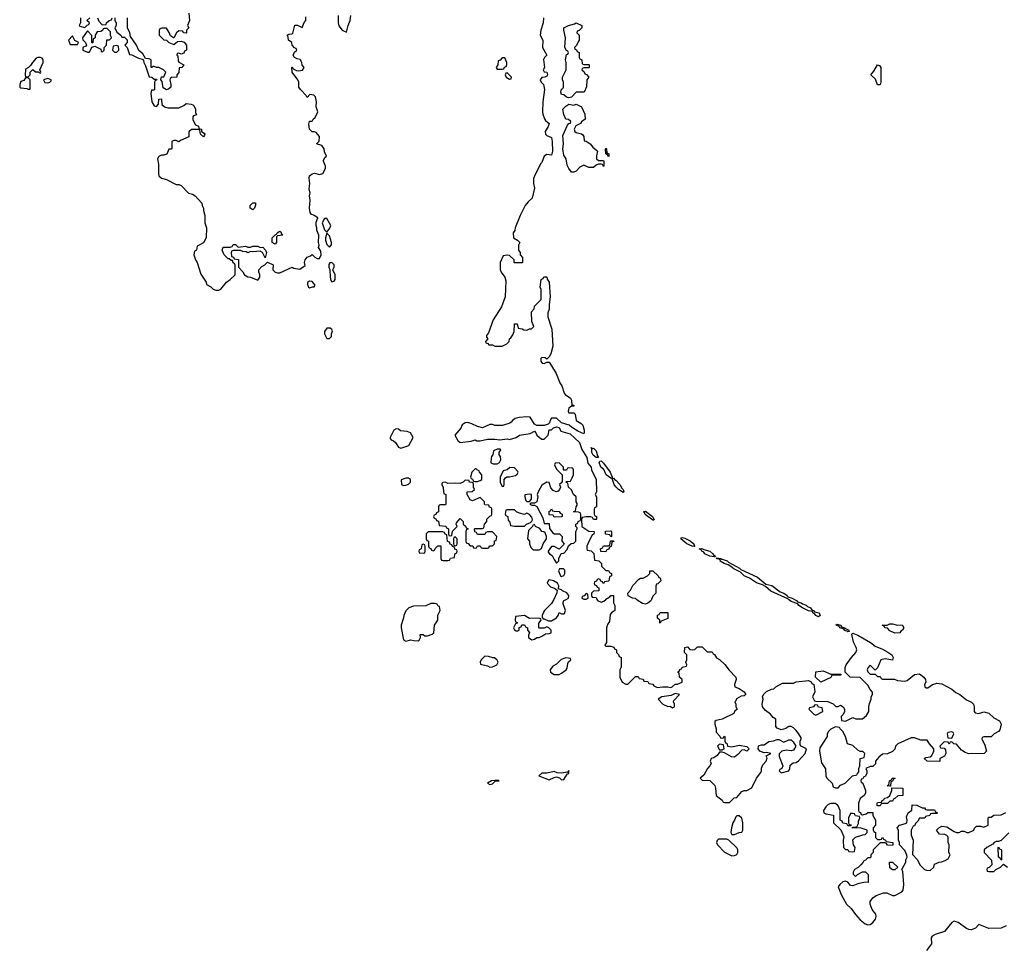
# Model space of a CAD drawing. Header units: inches. Extents: x 2106670 to 2322961, y 36024 to 224899.
# Tile 96 of 256: x 2201622 to 2209596, y 127165 to 134696. Entities that reach past the tile are written whole.
import ezdxf

# ---------------------------------------------------------------- set-up
doc = ezdxf.new("R2010")
doc.units = ezdxf.units.IN
doc.header["$MEASUREMENT"] = 0
doc.layers.add('C2102', color=7, linetype='Continuous')
doc.layers.add('C2103', color=7, linetype='Continuous')

msp = doc.modelspace()

# ---------------------------------------------------------------- linework, layer by layer
at = {"layer": 'C2102', "color": 5, "elevation": 60}
for points in [[(2205946.6, 130000), (2205930, 129966), (2205872, 129910), (2205863.6, 129896.4), (2205852, 129870), (2205852.7, 129852.7), (2205862, 129842), (2205870, 129842), (2205904.7, 129824.7), (2205930, 129824.7), (2205968.7, 129850), (2205982, 129870), (2205990, 129894), (2206010, 129882), (2206030, 129882), (2206033.6, 129886.4), (2206042, 129910), (2206024, 129964), (2206024.7, 129975.3), (2206030, 129991.3), (2206046.7, 130000)], [(2206297, 130000), (2206302, 129990), (2206330, 129978), (2206353.6, 129986.4), (2206367.9, 130000)], [(2206431.8, 130000), (2206431.6, 129971.6), (2206442, 129950), (2206442, 129910), (2206414, 129890), (2206403.6, 129876.4), (2206399.6, 129820.4), (2206383.6, 129796.4), (2206374, 129770), (2206374, 129650), (2206362, 129630), (2206370, 129622), (2206410, 129622), (2206432.7, 129612.7), (2206438, 129598), (2206454, 129590), (2206454, 129570), (2206472.7, 129552.7), (2206478, 129538), (2206494, 129530), (2206494, 129450), (2206482, 129430), (2206482, 129370), (2206502, 129330), (2206530, 129312), (2206547.3, 129312.7), (2206610, 129374), (2206630, 129374), (2206638, 129358), (2206670, 129354), (2206678, 129338), (2206710, 129334), (2206718, 129318), (2206750, 129314), (2206758, 129298), (2206785.4, 129285.4), (2206830, 129292), (2206870, 129292), (2206894.6, 129285.4), (2206906, 129290), (2206930, 129314), (2206950, 129314), (2206986, 129330), (2206986, 129350), (2206966, 129370), (2206962, 129402), (2206948, 129410), (2206962, 129418), (2206967.3, 129432.7), (2206982, 129438), (2206986, 129450), (2207022, 129458), (2207026, 129470), (2207018, 129490), (2207026, 129510), (2207026, 129550), (2207006, 129570), (2207008.9, 129611.1), (2207030, 129614), (2207050, 129594), (2207070, 129592), (2207090, 129594), (2207110, 129614), (2207150, 129614), (2207190, 129574), (2207230, 129574), (2207238, 129558), (2207250, 129554), (2207265.4, 129525.4), (2207290, 129511.3), (2207333.2, 129473.2), (2207367.3, 129427.3), (2207422, 129370), (2207424.7, 129350), (2207412, 129310), (2207414, 129290), (2207450, 129278), (2207490, 129251.3), (2207502, 129230), (2207490, 129218), (2207464.7, 129215.3), (2207426.4, 129193.6), (2207422, 129178), (2207414, 129170), (2207422, 129150), (2207422, 129130), (2207432, 129110), (2207412, 129090), (2207404.7, 129075.3), (2207310, 129028.7), (2207262, 129018), (2207252, 129010), (2207251.3, 128990), (2207262, 128950), (2207263.6, 128923.6), (2207292.7, 128892.7), (2207298, 128878), (2207310, 128874), (2207322, 128878), (2207328, 128892), (2207334, 128890), (2207334, 128850), (2207338, 128838), (2207350, 128834), (2207354, 128810), (2207390, 128804.9), (2207450, 128818), (2207510, 128806.8), (2207530, 128788), (2207510, 128769.3), (2207490, 128781.2), (2207470, 128779), (2207438.3, 128741.7), (2207410, 128721.2), (2207385.4, 128725.4), (2207330, 128755.3), (2207310, 128762), (2207290, 128762), (2207270, 128734), (2207244, 128716), (2207222, 128710), (2207214, 128690), (2207222, 128670), (2207212, 128650), (2207192, 128630), (2207163.6, 128576.4), (2207134, 128550), (2207150, 128534), (2207210, 128532), (2207251.1, 128491.1), (2207258, 128470), (2207262, 128410), (2207312, 128372), (2207318, 128358), (2207330, 128354), (2207370, 128354), (2207408.4, 128391.6), (2207430, 128394), (2207470, 128442), (2207488.4, 128451.6), (2207510, 128452), (2207550, 128474), (2207588, 128550), (2207623.1, 128596.9), (2207628.7, 128610), (2207628.9, 128631.1), (2207640.2, 128659.8), (2207668.7, 128690), (2207675.3, 128715.3), (2207667.3, 128732.7), (2207706, 128750), (2207670, 128758), (2207650, 128755.3), (2207615.3, 128770), (2207602.9, 128790), (2207605.1, 128810), (2207610, 128814.9), (2207630, 128821.6), (2207650, 128820.7), (2207690, 128847.3), (2207727.3, 128852.7), (2207756.4, 128863.6), (2207770, 128864.7), (2207810, 128842.8), (2207850, 128862), (2207870, 128860.5), (2207886.9, 128846.9), (2207907.3, 128810), (2207890, 128779), (2207870, 128773.2), (2207830, 128779), (2207794, 128770), (2207772.7, 128747.3), (2207772.7, 128727.3), (2207802, 128650), (2207794, 128630), (2207778, 128622), (2207774, 128610), (2207790, 128594), (2207850, 128612), (2207859, 128630), (2207863.1, 128656.9), (2207885.2, 128674.8), (2207910, 128678.8), (2207930, 128691), (2207982.7, 128750), (2207995.3, 128790), (2207949.6, 128809.6), (2207941.6, 128821.6), (2207942, 128850), (2207951.8, 128870), (2207950, 128878), (2207930, 128914), (2207910, 128938), (2207890, 128958), (2207870, 128968.7), (2207850, 128968.7), (2207826.4, 128953.6), (2207790, 128942), (2207756.4, 128956.4), (2207746, 128970), (2207746, 129030), (2207723.1, 129043.1), (2207702, 129070), (2207660.7, 129100.7), (2207639, 129130), (2207634, 129150), (2207642, 129190), (2207638, 129210), (2207646, 129230), (2207670, 129254), (2207710, 129272), (2207730, 129274), (2207746, 129290), (2207800.4, 129319.6), (2207890, 129322), (2207910, 129331.3), (2208010, 129342), (2208032.7, 129332.7), (2208038, 129318), (2208054, 129310), (2208062, 129250), (2208042, 129210), (2208058, 129178), (2208070, 129174), (2208167.3, 129172.7), (2208210, 129154), (2208232.7, 129132.7), (2208250, 129132), (2208270, 129142), (2208292, 129130), (2208302, 129110), (2208302, 129090), (2208290, 129066), (2208274, 129050), (2208278, 129018), (2208310, 129014), (2208370, 129042), (2208392.7, 129032.7), (2208447.3, 129032.7), (2208480.4, 129059.6), (2208498, 129090), (2208498, 129130), (2208503.1, 129156.9), (2208518, 129190), (2208518, 129210), (2208528, 129230), (2208527.3, 129247.3), (2208508.4, 129268.4), (2208490, 129306), (2208430, 129366), (2208348.4, 129368.4), (2208306, 129410), (2208308.4, 129448.4), (2208315.3, 129470), (2208357.2, 129530), (2208394, 129570), (2208402, 129590), (2208397.2, 129610), (2208374.2, 129654.2), (2208361.5, 129718.5), (2208370, 129726), (2208410, 129709), (2208511.7, 129651.7), (2208550, 129619.5), (2208610, 129596.9), (2208652.4, 129572.4), (2208684.4, 129550), (2208697, 129530), (2208690, 129506.6), (2208630, 129516.9), (2208596, 129510), (2208570, 129446), (2208550, 129426), (2208510, 129466), (2208490, 129446), (2208484.7, 129430), (2208490, 129414), (2208510, 129394), (2208550, 129394), (2208570, 129374), (2208590, 129374), (2208598, 129358), (2208610, 129354), (2208707.3, 129352.7), (2208730, 129342), (2208790, 129338), (2208810, 129342), (2208868, 129392), (2208910, 129396.1), (2208945.3, 129370), (2208956.5, 129350), (2208959.3, 129330), (2208950.8, 129310), (2208951.1, 129291.1), (2208962.8, 129282.8), (2208976.5, 129283.5), (2209014, 129310), (2209050, 129321.1), (2209090, 129316.5), (2209170, 129272.8), (2209204, 129244), (2209236.4, 129230), (2209290, 129185.3), (2209330, 129166.7), (2209346.7, 129150), (2209352.2, 129130), (2209350.7, 129090.7), (2209361.1, 129081.1), (2209390, 129076.3), (2209430, 129087.3), (2209470, 129077), (2209510, 129041.3), (2209556.4, 129016.4), (2209570.4, 128989.6), (2209558.5, 128941.5), (2209550, 128928), (2209514, 128910), (2209490, 128886), (2209430, 128886), (2209418, 128882), (2209414, 128870), (2209439.6, 128819.6), (2209452, 128770), (2209434, 128750), (2209308.7, 128748.7), (2209278, 128758), (2209250, 128778), (2209210, 128826), (2209188.4, 128828.4), (2209170, 128846), (2209158, 128842), (2209150, 128826), (2209142, 128842), (2209110, 128846), (2209074, 128810), (2209078, 128798), (2209110, 128794), (2209119.6, 128779.6), (2209122, 128750), (2209111.1, 128728.9), (2209074, 128710), (2209074, 128690), (2209070, 128686), (2208970, 128688.7), (2208946, 128710), (2208960.4, 128719.6), (2208996.4, 128723.6), (2209010, 128734), (2209026, 128770), (2209026, 128790), (2208988.9, 128828.9), (2208970, 128858), (2208920.2, 128860.2), (2208870, 128877.2), (2208842, 128878), (2208734, 128830), (2208714, 128810), (2208710, 128786), (2208691.6, 128768.4), (2208651.1, 128748.9), (2208610, 128746), (2208579.6, 128720.4), (2208554, 128690), (2208551.6, 128668.4), (2208530, 128646), (2208510, 128646), (2208474, 128630), (2208482, 128610), (2208482, 128590), (2208470, 128566), (2208458, 128562), (2208450, 128546), (2208438, 128542), (2208434, 128530), (2208438, 128518), (2208451.6, 128511.6), (2208471, 128450), (2208471, 128430), (2208462, 128410), (2208430, 128386), (2208414, 128350), (2208414, 128290), (2208418, 128278), (2208432.7, 128272.7), (2208438, 128258), (2208450, 128254), (2208476.4, 128263.6), (2208490, 128274), (2208530, 128274), (2208532, 128250), (2208552, 128210), (2208552, 128170), (2208534, 128150), (2208534, 128130), (2208538, 128118), (2208554, 128110), (2208554, 128070), (2208570, 128054), (2208590, 128054), (2208602, 128058), (2208610, 128074), (2208618, 128058), (2208634, 128050), (2208638, 128038), (2208694, 128030), (2208694, 128010), (2208690, 128006), (2208650, 128008.7), (2208642, 128022), (2208630, 128026), (2208590, 128026), (2208534, 127970), (2208534, 127950), (2208514, 127930), (2208514, 127910), (2208510, 127906), (2208490, 127906), (2208472.7, 127887.3), (2208458, 127882), (2208454, 127870), (2208434, 127850), (2208411.3, 127828.7), (2208382, 127810), (2208372, 127790), (2208372.7, 127772.7), (2208390, 127754), (2208408.4, 127771.6), (2208448.4, 127791.6), (2208472.7, 127792.7), (2208494, 127770), (2208492.7, 127707.3), (2208468, 127708), (2208410, 127695.3), (2208370, 127679), (2208350, 127682), (2208329.1, 127709.1), (2208310, 127717.2), (2208288, 127712), (2208264.7, 127690), (2208251.3, 127670), (2208274.8, 127610), (2208318.8, 127530), (2208355.8, 127495.8), (2208390, 127446), (2208430, 127404.7), (2208470, 127371), (2208490, 127362.8), (2208510, 127366.8), (2208530, 127381), (2208554, 127410), (2208559, 127430), (2208555.3, 127450), (2208526.8, 127486.8), (2208509, 127530), (2208509.3, 127550.7), (2208530, 127582), (2208558, 127602), (2208616.4, 127623.6), (2208643.6, 127623.6), (2208690, 127602), (2208710, 127602), (2208766, 127630), (2208776.4, 127643.6), (2208782, 127690), (2208774, 127794), (2208766, 127810), (2208798, 127870), (2208798, 127890), (2208808, 127910), (2208807.3, 127927.3), (2208790, 127966), (2208746, 128010), (2208746, 128030), (2208738, 128050), (2208738, 128130), (2208728, 128150), (2208746, 128170), (2208796.4, 128183.6), (2208806, 128190), (2208808, 128210), (2208803.1, 128236.9), (2208818, 128270), (2208847.3, 128292.7), (2208850, 128334), (2208887.3, 128332.7), (2208930, 128312), (2208950, 128312), (2208958, 128298), (2208970, 128294), (2209030, 128294), (2209038, 128278), (2209054, 128270), (2209050, 128266), (2209010, 128266), (2208998, 128262), (2208994, 128250), (2208958, 128242), (2208951.6, 128228.4), (2208910, 128226), (2208896.9, 128203.1), (2208876.9, 128183.1), (2208870, 128166), (2208858, 128162), (2208842, 128130), (2208842, 128090), (2208858, 128050), (2208852.7, 127932.7), (2208892, 127890), (2208912, 127850), (2208950, 127812), (2208965.4, 127805.4), (2208996.4, 127803.6), (2209026, 127830), (2209030, 127854), (2209068.4, 127871.6), (2209087.3, 127872.7), (2209116.4, 127883.6), (2209142, 127898), (2209158, 127930), (2209148, 127950), (2209148.7, 128010), (2209142, 128030), (2209142, 128070), (2209138, 128078), (2209130, 128088), (2209114.6, 128094.6), (2209070, 128098), (2209046, 128130), (2209066, 128150), (2209090, 128162), (2209130, 128156), (2209190, 128118), (2209210, 128111.3), (2209230, 128111.3), (2209250, 128121), (2209270, 128121), (2209291.6, 128111.6), (2209310, 128111.3), (2209348, 128130), (2209354.6, 128145.4), (2209370, 128162), (2209403.6, 128163.6), (2209430, 128154), (2209466, 128170), (2209466, 128230), (2209470, 128234), (2209490, 128234), (2209510, 128252), (2209570, 128254), (2209608, 128272)], [(2206738.3, 130000), (2206732.7, 129987.3), (2206710, 129968), (2206690, 129962), (2206665.6, 129965.6), (2206630, 129988), (2206618, 130000)], [(2207896.1, 130000), (2207913.4, 129990), (2207919.8, 129979.8), (2207951.3, 129971.3), (2207962.6, 129962.6), (2207992.3, 129952.3), (2208001.2, 129941.2), (2208026, 129930), (2208035.9, 129915.9), (2208050.8, 129910), (2208059.6, 129899.6), (2208095.5, 129890), (2208104, 129870), (2208090, 129858), (2208068.4, 129868.4), (2208060.9, 129880.9), (2208045.2, 129890), (2208042, 129902), (2208010, 129905.6), (2207962.7, 129930), (2207932.7, 129950), (2207922.7, 129962.7), (2207870, 129981.6), (2207847.3, 130000)], [(2209632.7, 128107.3), (2209570, 128046), (2209550, 128038), (2209530, 128038), (2209514, 128030), (2209503.6, 128016.4), (2209454, 127990), (2209434, 127970), (2209434, 127950), (2209492.7, 127887.3), (2209494, 127850), (2209472.7, 127827.3), (2209458, 127822), (2209454, 127810), (2209458, 127798), (2209470, 127794), (2209510, 127794), (2209528, 127812), (2209566, 127830), (2209590, 127854), (2209622, 127830)], [(2209610, 127355.3), (2209570, 127335.3), (2209470, 127334), (2209390, 127366), (2209363.6, 127336.4), (2209330, 127322), (2209310, 127324), (2209290, 127334), (2209222, 127382), (2209190, 127394), (2209170, 127382), (2209111, 127310), (2209035.9, 127284.1), (2209011.3, 127270), (2209003.5, 127256.5), (2209006, 127210), (2208965.2, 127154.8)]]:
    msp.add_lwpolyline(points, dxfattribs=at)
for points in [[(2204987.3, 129967.3), (2204952.7, 129967.3), (2204910, 129948), (2204810, 129946), (2204774, 129930), (2204750, 129906), (2204732, 129870), (2204731.3, 129850), (2204711.3, 129790), (2204711.3, 129770), (2204730, 129672), (2204750, 129662), (2204790, 129671.3), (2204814.6, 129665.4), (2204850, 129664.7), (2204858, 129670), (2204868, 129690), (2204866, 129714), (2204890, 129714), (2204903.6, 129703.6), (2204923.6, 129703.6), (2204961.2, 129718.8), (2204975.3, 129730), (2204982, 129790), (2205008, 129830), (2205008.7, 129871.3), (2205026, 129910), (2205022, 129942), (2205010, 129946), (2205002, 129962)], [(2205710, 129868), (2205638, 129862), (2205634, 129830), (2205638, 129818), (2205654, 129810), (2205638, 129802), (2205622, 129770), (2205630, 129754), (2205643.6, 129743.6), (2205656.4, 129743.6), (2205666, 129750), (2205667.3, 129772.7), (2205682, 129778), (2205687.3, 129792.7), (2205710, 129794), (2205718, 129778), (2205734, 129770), (2205734, 129750), (2205751.6, 129731.6), (2205742, 129710), (2205742, 129690), (2205770, 129672), (2205790, 129678), (2205810, 129691.3), (2205830, 129692), (2205856.4, 129703.6), (2205880.4, 129719.6), (2205910, 129722), (2205926, 129730), (2205926, 129750), (2205906, 129770), (2205890, 129778), (2205870, 129766), (2205830, 129766), (2205826, 129770), (2205827.3, 129807.3), (2205846, 129830), (2205842, 129842), (2205827.3, 129847.3), (2205750, 129846)], [(2206810, 129806), (2206806, 129810), (2206806, 129830), (2206788.4, 129848.4), (2206787.3, 129872.7), (2206802, 129878), (2206810, 129894), (2206870, 129894), (2206870, 129846), (2206818, 129822)], [(2208303.6, 129763.6), (2208310, 129764.7), (2208338, 129750), (2208339.6, 129740.4), (2208330, 129738), (2208323.1, 129743.1), (2208310, 129743.7), (2208299, 129750), (2208298, 129758), (2208265.2, 129770), (2208259.5, 129779.5), (2208234, 129790), (2208240.9, 129799.1), (2208270.2, 129790.2), (2208276.9, 129776.9), (2208304.7, 129770)], [(2208730, 129792), (2208770, 129794), (2208782, 129770), (2208771.3, 129750), (2208758, 129742), (2208750, 129728), (2208710, 129726), (2208670, 129746), (2208650, 129766), (2208628.4, 129768.4), (2208622, 129782), (2208606, 129790), (2208648.4, 129791.6), (2208670, 129802), (2208690, 129802)], [(2205390, 129539), (2205358, 129510), (2205352, 129490), (2205354, 129474), (2205410, 129461), (2205430, 129451.3), (2205450, 129452), (2205470, 129462), (2205486, 129470), (2205498, 129490), (2205490, 129506), (2205467.3, 129527.3), (2205452.7, 129527.3), (2205418, 129538)], [(2206046, 129526), (2206006.4, 129513.6), (2205970, 129475.3), (2205940.7, 129459.3), (2205918, 129430), (2205921, 129410), (2205950, 129391), (2205990, 129391), (2206010, 129401), (2206048, 129430), (2206056.4, 129443.6), (2206060.4, 129479.6), (2206067.3, 129492.7), (2206086, 129510), (2206082, 129522)], [(2208190, 129394), (2208270, 129394), (2208274, 129390), (2208270, 129386), (2208210, 129386), (2208198, 129382), (2208190, 129366), (2208110, 129328), (2208066, 129370), (2208070, 129414), (2208130, 129422)], [(2206930, 129238), (2206898.8, 129221.2), (2206822, 129210), (2206792, 129190), (2206831.1, 129151.1), (2206870, 129132), (2206890, 129134), (2206910, 129122), (2206926, 129130), (2206926, 129150), (2206918, 129170), (2206920.4, 129179.6), (2206966, 129230)], [(2208070, 129146), (2208058, 129142), (2208051.6, 129128.4), (2208018, 129122), (2208014, 129110), (2208054, 129070), (2208070, 129062), (2208126, 129090), (2208122, 129122), (2208090, 129126), (2208082, 129142)], [(2208230, 128966), (2208190, 128948), (2208172, 128930), (2208162, 128910), (2208162, 128890), (2208102.8, 128797.2), (2208098, 128770), (2208115.3, 128675.3), (2208147.1, 128627.1), (2208151.3, 128570), (2208158, 128550), (2208202, 128510), (2208210, 128482), (2208230, 128474), (2208250, 128474), (2208270, 128494), (2208308.4, 128511.6), (2208366, 128570), (2208402, 128578), (2208406, 128590), (2208418, 128602), (2208418, 128630), (2208426, 128650), (2208428.4, 128711.6), (2208462, 128718), (2208466, 128750), (2208450, 128766), (2208430, 128766), (2208410, 128778), (2208370, 128815.3), (2208326, 128830), (2208308.7, 128890), (2208288.4, 128928.4), (2208266, 128950), (2208262, 128962)], [(2209170, 128926), (2209138, 128922), (2209134, 128910), (2209138, 128878), (2209170, 128874), (2209186, 128910), (2209182, 128922)], [(2207290, 128828), (2207272, 128810), (2207290, 128782), (2207310, 128782), (2207326, 128790), (2207322, 128822)], [(2206070, 128612.7), (2206059.8, 128600.2), (2206010, 128591.6), (2205975.1, 128595.1), (2205950, 128605.2), (2205890, 128592), (2205850, 128592), (2205826, 128570), (2205910, 128537.3), (2205950, 128557.3), (2205970, 128560.7), (2205993.2, 128553.2), (2206010, 128538), (2206030, 128541), (2206055.5, 128584.5), (2206068, 128590), (2206062, 128598), (2206070, 128594)], [(2208670, 128486), (2208648, 128490), (2208662, 128498), (2208666, 128530), (2208682, 128538), (2208688.7, 128551.3), (2208710, 128552), (2208711.6, 128548.4), (2208698, 128542), (2208690, 128526), (2208678, 128522), (2208674, 128486)], [(2205494, 128534), (2205442, 128530), (2205411.3, 128510), (2205430, 128498.8), (2205450, 128504), (2205473.2, 128526.8), (2205506, 128530)], [(2208590, 128326), (2208567.3, 128327.3), (2208566, 128350), (2208570, 128354), (2208602, 128358), (2208606, 128370), (2208622, 128378), (2208626, 128390), (2208650, 128394), (2208668.4, 128411.6), (2208686, 128450), (2208686, 128474), (2208774, 128470), (2208774, 128410), (2208732.7, 128407.3), (2208710, 128386), (2208698, 128382), (2208690, 128366), (2208670, 128366), (2208650, 128346), (2208610, 128346), (2208598, 128342)], [(2208230, 128346), (2208190, 128346), (2208170, 128338), (2208150, 128318), (2208132, 128290), (2208134, 128270), (2208150, 128262), (2208212.7, 128252.7), (2208214, 128190), (2208272.7, 128132.7), (2208296.9, 128076.9), (2208292, 128050), (2208294, 127990), (2208310, 127974), (2208330, 127974), (2208338, 127958), (2208370, 127954), (2208382, 127958), (2208388, 127990), (2208375.3, 128010), (2208369, 128051), (2208390, 128072), (2208450, 128092), (2208470, 128094), (2208486, 128110), (2208486, 128130), (2208430, 128148), (2208367.3, 128147.3), (2208366, 128154), (2208402, 128158), (2208415.3, 128184.7), (2208416.4, 128203.6), (2208426, 128230), (2208422, 128242), (2208390, 128246), (2208382, 128262), (2208370, 128266), (2208350, 128266), (2208334, 128230), (2208334, 128190), (2208338, 128178), (2208352.7, 128172.7), (2208354, 128166), (2208330, 128166), (2208322, 128182), (2208287.3, 128187.3), (2208282, 128202), (2208266, 128210), (2208266, 128290), (2208250, 128326)], [(2207450, 128246), (2207430, 128246), (2207422, 128238), (2207412, 128210), (2207398, 128190), (2207386, 128150), (2207382, 128110), (2207390, 128094), (2207410, 128094), (2207430, 128102), (2207450, 128112), (2207470, 128114), (2207478, 128130), (2207479, 128190), (2207470, 128226)], [(2207350, 128058), (2207282, 128058), (2207270, 128046), (2207264.7, 128030), (2207272, 128010), (2207330, 127952), (2207390, 127922), (2207410, 127924.7), (2207430, 127934), (2207438, 127950), (2207438, 127970), (2207430, 127986), (2207366, 128050)], [(2209570, 127886), (2209562, 127902), (2209548, 127910), (2209546, 127990), (2209550, 127994), (2209558, 127978), (2209570, 127974), (2209572.7, 127967.3), (2209574, 127890)], [(2208690, 127808), (2208670, 127826), (2208666, 127870), (2208691.6, 127871.6), (2208734, 127830), (2208710, 127808)]]:
    msp.add_lwpolyline(points, close=True, dxfattribs=at)
at = {"layer": 'C2103', "color": 5, "elevation": 60}
for points in [[(2202114, 134710), (2202114, 134670), (2202104.7, 134650), (2202110, 134644.7), (2202150, 134634), (2202167.3, 134652.7), (2202182, 134658), (2202186, 134670), (2202166, 134690), (2202190, 134710.8)], [(2202252, 134712), (2202263.6, 134683.6), (2202290, 134654), (2202322, 134658), (2202326, 134670), (2202346, 134690), (2202366, 134694), (2202370, 134712)], [(2202392, 134710), (2202392, 134690), (2202402, 134670), (2202402, 134650), (2202392, 134630), (2202410, 134594), (2202442, 134570), (2202450, 134554), (2202470, 134554), (2202492.7, 134532.7), (2202492, 134510), (2202474, 134490), (2202492, 134470), (2202510, 134414), (2202530, 134412), (2202583.5, 134383.5), (2202616, 134376), (2202625.4, 134365.4), (2202626.8, 134350), (2202642, 134322), (2202670, 134234), (2202691.6, 134231.6), (2202710, 134214), (2202730, 134214), (2202734, 134210), (2202718, 134202), (2202714, 134190), (2202714, 134130), (2202710, 134126), (2202690, 134126), (2202682.8, 134097.2), (2202691, 134030), (2202710, 133998), (2202730, 133994), (2202747.3, 134012.7), (2202748.4, 134051.6), (2202770, 134054), (2202774, 134010), (2202794, 133990), (2202822, 133982), (2202910, 133982.8), (2202950, 134002), (2202970, 134018), (2203011.1, 134011.1), (2203025.4, 134005.4), (2203035.3, 133995.3), (2203044.7, 133970), (2203044.7, 133944.7), (2203054, 133926), (2203030, 133918), (2203024.7, 133910), (2203025.4, 133885.4), (2203045.4, 133845.4), (2203070, 133834), (2203074, 133814), (2203094, 133810), (2203094, 133790), (2203116.9, 133776.9), (2203122, 133770), (2203119.6, 133760.4), (2203110, 133746), (2203086, 133770), (2203082, 133802), (2203067.3, 133807.3), (2203012.7, 133807.3), (2202992.7, 133787.3), (2202992.7, 133747.3), (2202923.6, 133716.4), (2202910, 133706), (2202890, 133718), (2202870, 133718), (2202854, 133710), (2202854, 133650), (2202850, 133646), (2202830, 133646), (2202812.7, 133607.3), (2202790, 133598), (2202770, 133598), (2202750, 133588.7), (2202738.8, 133570), (2202744.9, 133524.9), (2202746, 133450), (2202750, 133432), (2202770, 133412), (2202810, 133402), (2202890, 133362), (2202910, 133362), (2202930, 133354), (2202990, 133291.3), (2203022, 133282), (2203042, 133270), (2203098, 133210), (2203101, 133190), (2203111, 133170), (2203111, 133150), (2203121, 133110), (2203121, 133050), (2203134, 133010), (2203131.3, 132930), (2203111.1, 132888.9), (2203058, 132862), (2203054, 132830), (2203038, 132822), (2203032, 132790), (2203044.7, 132750), (2203058, 132730), (2203090, 132634), (2203132, 132570), (2203134, 132550), (2203170, 132532), (2203190, 132512), (2203210, 132504.7), (2203234.6, 132505.4), (2203250, 132512), (2203298, 132570), (2203326, 132590), (2203368, 132630), (2203367.3, 132707.3), (2203362, 132722), (2203350, 132726), (2203346, 132746), (2203334, 132746), (2203318, 132758), (2203310, 132758), (2203278, 132790), (2203262, 132830), (2203270, 132854), (2203327.3, 132852.7), (2203342, 132858), (2203350, 132874), (2203370, 132874), (2203390, 132854), (2203450, 132862), (2203470, 132852), (2203490, 132852), (2203510, 132862), (2203550, 132862), (2203570, 132851.3), (2203590, 132852), (2203614, 132830), (2203622, 132810), (2203610, 132766), (2203588, 132810), (2203570, 132822), (2203510, 132815.3), (2203490, 132818), (2203470, 132806), (2203456.4, 132816.4), (2203430, 132818), (2203410, 132826), (2203352.7, 132827.3), (2203338, 132822), (2203334, 132810), (2203338, 132778), (2203352.7, 132772.7), (2203358, 132758), (2203392.7, 132752.7), (2203394, 132690), (2203430, 132654), (2203442, 132630), (2203470, 132612), (2203491.3, 132611.3), (2203550, 132586), (2203568, 132610), (2203568, 132630), (2203558, 132650), (2203558, 132670), (2203583.1, 132696.9), (2203606, 132710), (2203628, 132732), (2203674, 132710), (2203672, 132670), (2203690, 132652), (2203710, 132644.7), (2203730, 132644.7), (2203830, 132692), (2203842, 132682), (2203890, 132676), (2203934, 132706), (2203928, 132730), (2203934, 132750), (2203950, 132771), (2203978, 132782), (2203990, 132794), (2204011.1, 132771.1), (2204030, 132762), (2204050, 132762), (2204064, 132790), (2204061.2, 132821.2), (2204042, 132850), (2204048, 132870), (2204042, 132890), (2204044, 132950), (2204029.3, 132990), (2204029.2, 133009.2), (2204022, 133030), (2204023.1, 133056.9), (2204035.3, 133090), (2204008, 133110), (2203981.2, 133121.2), (2203973.6, 133133.6), (2203968.7, 133170), (2203973.2, 133233.2), (2203968, 133270), (2203973.2, 133290), (2203965.2, 133325.2), (2203971.8, 133370), (2203967, 133413), (2203969.4, 133430.6), (2203990, 133447.3), (2204010, 133452), (2204050, 133441), (2204078, 133450), (2204098, 133490), (2204098, 133510), (2204082, 133550), (2204083.1, 133556.9), (2204096.4, 133583.6), (2204106, 133590), (2204090, 133626), (2204088.7, 133650), (2204070, 133678), (2204026, 133690), (2204047.3, 133712.7), (2204048.7, 133750), (2204023.1, 133783.1), (2204010, 133788.7), (2203990, 133788), (2203968.7, 133810), (2203964, 133850), (2203968, 133870), (2203970, 133874), (2203990, 133874), (2203998, 133890), (2204016, 133904), (2204035.3, 133950), (2204022, 133990), (2204025.2, 134030), (2204017.2, 134070), (2204004.7, 134084.7), (2203971.3, 134088.7), (2203950, 134066), (2203941.2, 134081.2), (2203895.1, 134130), (2203884, 134150), (2203882, 134190), (2203874, 134210), (2203828, 134270), (2203826, 134310), (2203830, 134314), (2203838, 134298), (2203863.6, 134283.6), (2203881, 134281), (2203913.6, 134286.4), (2203926, 134310), (2203908.4, 134328.4), (2203908, 134350), (2203894.6, 134374.6), (2203870, 134378), (2203848.7, 134388.7), (2203838, 134410), (2203847.3, 134432.7), (2203866, 134450), (2203862, 134462), (2203847.3, 134467.3), (2203828.7, 134488.7), (2203826, 134510), (2203798, 134530), (2203795.3, 134555.3), (2203788, 134570), (2203800.4, 134579.6), (2203830, 134582), (2203833.6, 134586.4), (2203850, 134651.3), (2203871.1, 134651.1), (2203910, 134634), (2203926, 134674), (2203939, 134690), (2203940.2, 134719.8)], [(2202991.6, 134748.4), (2202998, 134690), (2202982, 134650), (2202992, 134630), (2202974, 134610), (2202974, 134590), (2202970, 134586), (2202948.4, 134588.4), (2202942, 134602), (2202910, 134606), (2202891.6, 134588.4), (2202871.6, 134548.4), (2202868, 134548), (2202844, 134564), (2202833.6, 134593.6), (2202810, 134628), (2202772.7, 134627.3), (2202758, 134622), (2202752.7, 134607.3), (2202752, 134570), (2202790, 134534), (2202811.3, 134531.3), (2202830, 134512), (2202870, 134494), (2202900.4, 134519.6), (2202930, 134522), (2202952.7, 134512.7), (2202974, 134490), (2202974, 134450), (2202958, 134442), (2202950, 134426), (2202930, 134418), (2202910, 134426), (2202898, 134422), (2202894, 134410), (2202902, 134402), (2202904.7, 134364.7), (2202911.6, 134351.6), (2202952, 134330), (2202934, 134310), (2202914, 134306), (2202911.3, 134268.7), (2202894, 134250), (2202894, 134230), (2202851.3, 134228.7), (2202841, 134219), (2202838, 134210), (2202846, 134170), (2202844.7, 134150), (2202830, 134135.3), (2202810, 134128), (2202784, 134144), (2202775.3, 134195.3), (2202766, 134210), (2202770, 134234), (2202790, 134234), (2202806, 134270), (2202786, 134290), (2202750, 134308), (2202728.7, 134308.7), (2202710, 134318), (2202702, 134318), (2202691.6, 134308.4), (2202686, 134310), (2202686, 134370), (2202670, 134378), (2202642, 134382), (2202620.2, 134420.2), (2202585.6, 134445.6), (2202569, 134490), (2202520.4, 134560.4), (2202515.3, 134590), (2202494, 134630), (2202495.3, 134710)], [(2204202, 134730), (2204202, 134670), (2204206.4, 134646.4), (2204234, 134610), (2204270, 134594), (2204282, 134650), (2204299, 134690), (2204304, 134730)], [(2205864.7, 134710), (2205861, 134670), (2205842.8, 134610), (2205836, 134570), (2205858, 134530), (2205856, 134470), (2205890.6, 134410), (2205872, 134390), (2205865.4, 134374.6), (2205871.3, 134308.7), (2205862, 134290), (2205870, 134274), (2205890, 134272), (2205896, 134250), (2205890, 134238), (2205874, 134230), (2205850, 134228), (2205838, 134210), (2205846, 134190), (2205862.8, 134170), (2205871, 134130), (2205858.8, 134030), (2205856.3, 133950), (2205859.1, 133930), (2205873.4, 133893.4), (2205880.7, 133880.7), (2205910, 133854), (2205902, 133830), (2205878, 133790), (2205881, 133770), (2205890, 133758), (2205930, 133742), (2205935.5, 133710), (2205936.3, 133630), (2205930, 133598), (2205890, 133604), (2205870.7, 133589.3), (2205850, 133538), (2205842, 133530), (2205796.9, 133443.1), (2205782, 133410), (2205782, 133370), (2205791.3, 133330), (2205771.3, 133250), (2205739.8, 133220.2), (2205716, 133190), (2205674.8, 133110), (2205634.8, 133010), (2205630.8, 132989.2), (2205618, 132970), (2205622, 132930), (2205654, 132910), (2205672, 132890), (2205662, 132870), (2205662, 132830), (2205674, 132810), (2205674, 132790), (2205694, 132770), (2205694, 132730), (2205690, 132726), (2205630, 132726), (2205626, 132730), (2205626, 132750), (2205590, 132786), (2205570, 132788), (2205538, 132782), (2205512, 132730), (2205512.7, 132672.7), (2205522, 132650), (2205550.9, 132610.9), (2205559.8, 132579.8), (2205554.8, 132450), (2205524.7, 132370), (2205455.9, 132264.1), (2205419.6, 132160.4), (2205403.6, 132136.4), (2205403.6, 132123.6), (2205414, 132110), (2205394, 132090), (2205398, 132078), (2205412.7, 132072.7), (2205422, 132062), (2205450, 132062), (2205470, 132052), (2205530, 132052), (2205566, 132070), (2205586, 132090), (2205588, 132110), (2205600.4, 132119.6), (2205616.4, 132143.6), (2205626, 132170), (2205630, 132232), (2205651.1, 132231.1), (2205658, 132198), (2205690, 132192), (2205704.7, 132184.7), (2205730, 132182), (2205750, 132192), (2205767.3, 132192.7), (2205786, 132210), (2205768.4, 132251.6), (2205768, 132330), (2205787.3, 132352.7), (2205790, 132374), (2205846, 132430), (2205846, 132510), (2205838, 132530), (2205846, 132590), (2205862, 132598), (2205867.3, 132612.7), (2205890, 132614), (2205892.7, 132592.7), (2205911, 132570), (2205918.8, 132450), (2205911, 132390), (2205911, 132350), (2205899.6, 132320.4), (2205898, 132290), (2205931, 132190), (2205941, 132050), (2205924.7, 131990), (2205910, 131966), (2205890, 131946), (2205876.4, 131956.4), (2205850, 131958), (2205842, 131950), (2205842, 131930), (2205852.7, 131912.7), (2205870, 131912), (2205890, 131922), (2205910, 131922), (2205930, 131892), (2205966, 131830), (2205995.3, 131755.3), (2206012, 131730), (2206031, 131670), (2206038.8, 131658.8), (2206082, 131630), (2206090, 131614), (2206094, 131574), (2206110, 131572), (2206110, 131566), (2206090, 131566), (2206070, 131548), (2206064, 131524), (2206070, 131512), (2206110, 131512), (2206120.7, 131500.7), (2206128.2, 131448.2), (2206170, 131425.7), (2206183.6, 131410), (2206194.6, 131370), (2206193.4, 131346.6), (2206190, 131342), (2206143.1, 131363.1), (2206090, 131395.3), (2206071.8, 131411.8), (2206009, 131429), (2205970, 131468), (2205930, 131468), (2205918, 131450), (2205914, 131430), (2205902, 131418), (2205870, 131408.7), (2205810, 131408), (2205790, 131418), (2205756, 131476), (2205730, 131479), (2205667.3, 131472.7), (2205635.3, 131464.7), (2205612, 131450), (2205603.6, 131436.4), (2205591.6, 131428.4), (2205530.9, 131409.1), (2205470, 131409), (2205450, 131415.3), (2205430, 131415.3), (2205370, 131389), (2205330, 131399), (2205282.7, 131422.7), (2205252, 131432), (2205230, 131429.4), (2205204.9, 131415.1), (2205193.7, 131386.3), (2205147.3, 131330), (2205170, 131286), (2205190, 131270.8), (2205278, 131282), (2205310, 131291.3), (2205325.4, 131285.4), (2205350, 131284.7), (2205410, 131298), (2205470, 131298.8), (2205510, 131291), (2205570, 131301), (2205590, 131296), (2205642, 131310), (2205670, 131331), (2205756.4, 131343.6), (2205790, 131362), (2205802, 131350), (2205811.3, 131330), (2205831.3, 131310), (2205850, 131298.8), (2205870, 131298.8), (2205902, 131330), (2205910, 131374), (2205930, 131374), (2205946, 131390), (2205970, 131398), (2205990.9, 131390.9), (2206003.5, 131363.5), (2206080.7, 131340.7), (2206156, 131270), (2206175.3, 131215.3), (2206216, 131150), (2206223.6, 131103.6), (2206251.3, 131070), (2206252, 131050), (2206291.3, 130970), (2206294, 130870), (2206282, 130850), (2206294, 130830), (2206294, 130750), (2206278, 130742), (2206274, 130730), (2206274, 130690), (2206278, 130678), (2206294, 130670), (2206294, 130650), (2206290, 130646), (2206270, 130646), (2206262, 130662), (2206247.3, 130667.3), (2206210, 130668), (2206178, 130662), (2206172.7, 130647.3), (2206174, 130590), (2206230, 130552), (2206274, 130550), (2206272.7, 130527.3), (2206258, 130522), (2206222, 130450), (2206214, 130430), (2206214, 130410), (2206218, 130398), (2206250, 130394), (2206272.7, 130372.7), (2206278, 130318), (2206312.7, 130312.7), (2206334, 130290), (2206334, 130270), (2206370, 130234), (2206390, 130234), (2206398, 130218), (2206414, 130210), (2206414, 130190), (2206398, 130182), (2206394, 130150), (2206390, 130146), (2206358, 130142), (2206354, 130130), (2206348, 130128), (2206342, 130142), (2206327.3, 130147.3), (2206322, 130162), (2206310, 130166), (2206298, 130162), (2206292.7, 130147.3), (2206278, 130142), (2206274, 130130), (2206278, 130118), (2206292.7, 130112.7), (2206298, 130098), (2206312, 130092), (2206312, 130068), (2206270, 130066), (2206254, 130050), (2206254, 130030), (2206258, 130018), (2206290, 130014), (2206297, 130000)], [(2207847.3, 130000), (2207843.3, 130003.3), (2207705.2, 130065.2), (2207663.3, 130103.3), (2207638, 130118), (2207590, 130135.1), (2207531.8, 130171.8), (2207490, 130189.7), (2207459.7, 130219.7), (2207399.3, 130250), (2207396.2, 130256.2), (2207359.7, 130279.7), (2207326.6, 130290), (2207296, 130310), (2207297.2, 130317.2), (2207286.3, 130326.3), (2207270, 130327.6), (2207264.7, 130335.3), (2207302, 130330), (2207304.7, 130324.7), (2207310, 130326.8), (2207351.4, 130311.4), (2207361.1, 130301.1), (2207451.6, 130251.6), (2207461.3, 130241.3), (2207598.5, 130178.5), (2207664, 130124), (2207712.3, 130112.3), (2207781.7, 130061.7), (2207810.5, 130050), (2207837.3, 130030), (2207841.6, 130021.6), (2207878.8, 130010), (2207896.1, 130000)], [(2206618, 130000), (2206610, 130008), (2206586, 130010), (2206549.1, 130029.1), (2206546, 130050), (2206570, 130074), (2206588.9, 130111.1), (2206636.4, 130163.6), (2206650, 130172), (2206670, 130172), (2206706, 130190), (2206726, 130210), (2206726, 130230), (2206750, 130232), (2206794, 130190), (2206798, 130178), (2206810, 130174), (2206814, 130150), (2206790, 130126), (2206778, 130122), (2206772.7, 130107.3), (2206774, 130050), (2206750, 130026), (2206738.3, 130000)], [(2206046.7, 130000), (2206066, 130010), (2206068, 130030), (2206053.6, 130053.6), (2206018, 130070), (2206010, 130078), (2205986, 130086), (2205988.7, 130110), (2205978, 130130), (2205946, 130150), (2205910, 130158), (2205904.7, 130155.3), (2205894, 130130), (2205922, 130102), (2205954, 130090), (2205974, 130074), (2205972, 130052), (2205946.6, 130000)], [(2206367.9, 130000), (2206370, 130002), (2206400.4, 130019.6), (2206410, 130032), (2206432, 130032), (2206431.8, 130000)]]:
    msp.add_lwpolyline(points, dxfattribs=at)
for points in [[(2202330, 134626), (2202310, 134626), (2202298, 134622), (2202292.7, 134607.3), (2202279.6, 134600.4), (2202250, 134598), (2202234, 134570), (2202234, 134550), (2202218, 134542), (2202214, 134510), (2202210, 134506), (2202206, 134510), (2202207.3, 134567.3), (2202170, 134606), (2202132, 134550), (2202132.7, 134532.7), (2202154, 134510), (2202162, 134490), (2202158, 134482), (2202134, 134470), (2202134, 134450), (2202170, 134432), (2202187.3, 134432.7), (2202207.3, 134472.7), (2202230, 134482), (2202278, 134458), (2202282, 134442), (2202290, 134434), (2202306, 134450), (2202306, 134470), (2202326, 134490), (2202327.3, 134532.7), (2202350, 134534), (2202366, 134550), (2202358, 134570), (2202356.4, 134596.4), (2202350, 134606)], [(2206190, 134334), (2206230, 134334), (2206234, 134330), (2206234, 134310), (2206230, 134306), (2206190, 134306), (2206178, 134302), (2206174, 134290), (2206192.7, 134272.7), (2206198, 134258), (2206212.7, 134252.7), (2206232, 134230), (2206214, 134210), (2206212.7, 134152.7), (2206194, 134110), (2206130, 134108), (2206090, 134068.7), (2206070, 134062), (2206050, 134068.7), (2206030, 134088), (2206010, 134088.7), (2206004, 134110), (2206010, 134134), (2206022, 134138), (2206026, 134150), (2206026, 134190), (2206018, 134210), (2206018, 134230), (2206048, 134290), (2206048.4, 134348.4), (2206042, 134370), (2206050, 134414), (2206062, 134418), (2206066, 134430), (2206062, 134442), (2206050, 134446), (2206038, 134470), (2206042, 134550), (2206028, 134610), (2206028, 134630), (2206066, 134650), (2206116.4, 134663.6), (2206130, 134671.3), (2206174, 134650), (2206174, 134630), (2206152.7, 134607.3), (2206138, 134602), (2206134, 134590), (2206152, 134572), (2206154, 134530), (2206143.6, 134516.4), (2206132.7, 134487.3), (2206114, 134470), (2206118, 134458), (2206132.7, 134452.7), (2206138, 134438), (2206154, 134430), (2206154, 134390), (2206158, 134378), (2206174, 134370), (2206178, 134338)], [(2202050, 134566), (2202018, 134530), (2202030, 134494), (2202090, 134494), (2202098, 134510), (2202095.3, 134515.3), (2202067.3, 134527.3)], [(2202410, 134486), (2202378, 134482), (2202374, 134450), (2202390, 134434), (2202410, 134434), (2202426, 134450), (2202422, 134482)], [(2201790, 134389.3), (2201770, 134389.3), (2201756.3, 134383.7), (2201724.7, 134350), (2201710, 134326), (2201692, 134308), (2201670, 134295.3), (2201666, 134246), (2201670, 134234), (2201690, 134234), (2201706, 134250), (2201706, 134270), (2201728, 134292), (2201750, 134274), (2201774, 134274), (2201774, 134270), (2201790, 134262), (2201794, 134270), (2201786, 134290), (2201812.7, 134350), (2201812.3, 134370), (2201803.2, 134383.2)], [(2205550, 134386), (2205530, 134386), (2205512.7, 134367.3), (2205498, 134362), (2205494, 134330), (2205482, 134310), (2205490, 134294), (2205530, 134294), (2205542, 134298), (2205547.3, 134312.7), (2205562, 134318), (2205567.3, 134332.7), (2205568, 134350)], [(2208590, 134169), (2208570, 134169.4), (2208553.8, 134213.8), (2208516, 134250), (2208540.5, 134279.5), (2208570, 134330.4), (2208586, 134326), (2208596, 134310), (2208596, 134190)], [(2201690, 134226), (2201670, 134226), (2201656, 134204), (2201630, 134195.3), (2201622, 134170), (2201624, 134150), (2201630, 134144), (2201679.3, 134139.3), (2201690, 134132), (2201706, 134134), (2201706, 134210)], [(2201850, 134219), (2201814, 134210), (2201826, 134186), (2201850, 134184.7), (2201866, 134190), (2201878, 134202), (2201878, 134210)], [(2205570, 134266), (2205558, 134262), (2205554, 134250), (2205562, 134230), (2205590, 134214), (2205602, 134218), (2205606, 134230)], [(2206310, 133554), (2206350, 133554), (2206354, 133550), (2206354, 133510), (2206350, 133506), (2206342, 133522), (2206330, 133526), (2206310, 133526), (2206290, 133518), (2206270, 133498), (2206230, 133498), (2206190, 133518), (2206159.6, 133500.4), (2206130, 133469.2), (2206110, 133462), (2206090, 133462), (2206068, 133490), (2206056.4, 133516.4), (2206048.7, 133570), (2206030, 133598), (2206022.7, 133630), (2206020.9, 133650), (2206026.6, 133690), (2206021.5, 133758.5), (2206058, 133842), (2206070, 133854), (2206082, 133858), (2206086, 133870), (2206067.3, 133887.3), (2206046, 133890), (2206028.9, 133928.9), (2206022, 133970), (2206044, 133996), (2206070, 134011.3), (2206110, 134004.7), (2206130, 134011.3), (2206170.9, 133990.9), (2206198, 133930), (2206202, 133890), (2206171.6, 133868.4), (2206163.6, 133856.4), (2206124.7, 133835.3), (2206111.3, 133810), (2206118, 133790), (2206130, 133781), (2206171.1, 133771.1), (2206183.6, 133763.6), (2206192, 133750), (2206194, 133714), (2206210, 133712), (2206242, 133690), (2206263.5, 133663.5), (2206296.9, 133636.9), (2206302, 133630), (2206294, 133594), (2206294, 133570)], [(2206390, 133586), (2206382, 133602), (2206368.4, 133608.4), (2206366, 133650), (2206370, 133654), (2206374, 133650), (2206378, 133618), (2206394, 133610), (2206394, 133590)], [(2203510, 133155.3), (2203488, 133170), (2203488, 133190), (2203510, 133212), (2203531.6, 133211.6), (2203532.7, 133192.7), (2203524.7, 133170)], [(2204110, 133086), (2204090, 133086), (2204072, 133050), (2204090, 132994), (2204110, 132974), (2204133.6, 133006.4), (2204142, 133030)], [(2203690, 132878), (2203668, 132890), (2203668, 132930), (2203690, 132954), (2203702, 132958), (2203706, 132970), (2203730, 132982), (2203738, 132978), (2203742, 132962), (2203754, 132950), (2203710, 132946), (2203702, 132938), (2203702, 132890)], [(2204110, 132966), (2204098, 132930), (2204098, 132910), (2204110, 132874), (2204130, 132854), (2204147.3, 132872.7), (2204148, 132890), (2204130, 132946)], [(2204150, 132728), (2204132.7, 132727.3), (2204126.4, 132713.6), (2204126, 132690), (2204134, 132670), (2204136, 132610), (2204142.8, 132582.8), (2204150, 132572), (2204170, 132578), (2204177.2, 132590), (2204177.2, 132630), (2204158, 132670), (2204168, 132690), (2204168, 132710)], [(2203970, 132578), (2203952.7, 132567.3), (2203952, 132550), (2203962, 132530), (2203970, 132524.7), (2203992.7, 132532.7), (2204007.3, 132532.7), (2204014.6, 132545.4), (2203990, 132575.3)], [(2204110, 132198), (2204091.3, 132170), (2204091.6, 132151.6), (2204110, 132114), (2204130, 132112), (2204148, 132130), (2204148, 132150), (2204155.3, 132175.3), (2204150, 132186), (2204136.4, 132196.4)], [(2204670, 131382), (2204652, 131370), (2204622, 131310), (2204623.6, 131303.6), (2204631.6, 131291.6), (2204650, 131284.7), (2204664.7, 131270), (2204690, 131232), (2204710, 131226), (2204774, 131246), (2204808.7, 131310), (2204786, 131350), (2204760.4, 131360.4), (2204705.2, 131365.2), (2204690, 131378)], [(2205510, 131218), (2205490, 131218), (2205458, 131202), (2205454, 131170), (2205443.6, 131156.4), (2205439.6, 131140.4), (2205438, 131110), (2205443.5, 131103.5), (2205456.9, 131096.9), (2205490, 131098), (2205508, 131110), (2205518, 131130), (2205516.4, 131156.4), (2205506, 131170), (2205506, 131190), (2205518, 131210)], [(2206262, 131222), (2206270, 131224), (2206290, 131202), (2206301.4, 131161.4), (2206310, 131148), (2206290, 131149.2), (2206267.5, 131167.5), (2206254.5, 131190), (2206256.4, 131216.4), (2206249.2, 131230.8)], [(2205990, 131106), (2205958, 131102), (2205954, 131090), (2205970, 131054), (2206014, 131010), (2206014, 130950), (2205994, 130930), (2206002, 130910), (2205994, 130890), (2205983.6, 130876.4), (2205966, 130870), (2205943.1, 130883.1), (2205924.7, 130904.7), (2205910, 130946), (2205890, 130948), (2205878, 130942), (2205850, 130926), (2205823.6, 130876.4), (2205814, 130850), (2205818, 130830), (2205810.9, 130789.1), (2205790, 130778), (2205762, 130778), (2205754, 130770), (2205770, 130762), (2205790, 130762), (2205810, 130752), (2205859.1, 130659.1), (2205870, 130614), (2205910, 130614), (2205912.7, 130572.7), (2205939.6, 130539.6), (2205951.1, 130531.1), (2205994, 130530), (2206014, 130510), (2206012.7, 130472.7), (2206032.7, 130447.3), (2205990, 130406), (2205950, 130428), (2205930, 130428), (2205902, 130390), (2205902, 130382), (2205912, 130370), (2205934.8, 130354.8), (2205950, 130322), (2205970, 130294), (2205987.3, 130312.7), (2205988.4, 130331.6), (2206007.3, 130372.7), (2206030, 130374), (2206056.4, 130403.6), (2206067.3, 130432.7), (2206088.4, 130451.6), (2206110, 130454), (2206126, 130470), (2206126, 130550), (2206138, 130570), (2206138, 130578), (2206126, 130590), (2206126, 130610), (2206142, 130618), (2206146, 130630), (2206162, 130638), (2206166, 130650), (2206166, 130690), (2206162, 130702), (2206147.3, 130707.3), (2206106, 130710), (2206122, 130718), (2206128, 130750), (2206138, 130762), (2206136.4, 130776.4), (2206128, 130790), (2206128, 130830), (2206108, 130850), (2206090, 130886), (2206066, 130910), (2206062, 130942), (2206046, 130950), (2206050, 130954), (2206082, 130958), (2206096.4, 130983.6), (2206106, 131010), (2206106, 131050), (2206102, 131062), (2206070, 131066), (2206058, 131062), (2206050, 131046), (2206030, 131046), (2206026, 131050), (2206026, 131070)], [(2206419.8, 130980.2), (2206410, 130981.2), (2206372.3, 131010), (2206351.9, 131051.9), (2206329.4, 131070), (2206316, 131110), (2206321.2, 131118.8), (2206330, 131122), (2206350, 131103), (2206404.4, 131030), (2206421, 130990)], [(2205318, 131058), (2205310, 131058), (2205284.7, 131030), (2205274, 130990), (2205278, 130978), (2205290, 130974), (2205298, 130958), (2205310, 130954), (2205330, 130954), (2205350, 130962), (2205366, 130970), (2205366, 131010), (2205346, 131030), (2205342, 131042), (2205330, 131046)], [(2205592.7, 131067.3), (2205570, 131048), (2205538, 131042), (2205514, 130990), (2205514, 130950), (2205530, 130914), (2205542, 130918), (2205546, 130930), (2205546, 130970), (2205556.4, 130983.6), (2205568, 130992), (2205590, 130992), (2205636.4, 131003.6), (2205650, 131014), (2205658, 131030), (2205656.4, 131036.4), (2205630, 131066)], [(2204770, 130982), (2204750, 130982), (2204712.7, 130967.3), (2204714, 130930), (2204730, 130922), (2204750, 130924.7), (2204770, 130932), (2204788, 130950), (2204788, 130970)], [(2205230, 130966), (2205214, 130950), (2205190, 130938), (2205150, 130942), (2205090, 130938), (2205070, 130948), (2205050, 130946), (2205042, 130938), (2205042, 130930), (2205052.7, 130907.3), (2205054, 130870), (2205058, 130858), (2205074, 130850), (2205074, 130770), (2205070, 130766), (2205030, 130766), (2205018, 130762), (2205014, 130750), (2205014, 130710), (2204998, 130702), (2204992.7, 130687.3), (2204978, 130682), (2204974, 130670), (2204978, 130658), (2204992.7, 130652.7), (2204998, 130638), (2205012.7, 130632.7), (2205018, 130598), (2205072.7, 130592.7), (2205078, 130578), (2205094, 130570), (2205094, 130530), (2205098, 130518), (2205110, 130514), (2205122, 130518), (2205127.3, 130552.7), (2205166, 130590), (2205158, 130610), (2205160.4, 130619.6), (2205190, 130654), (2205214, 130630), (2205214, 130610), (2205232.7, 130592.7), (2205238, 130578), (2205254, 130570), (2205238, 130562), (2205234, 130550), (2205234, 130470), (2205238, 130458), (2205252.7, 130452.7), (2205270, 130434), (2205292.7, 130432.7), (2205298, 130418), (2205310, 130414), (2205322, 130418), (2205330, 130434), (2205350, 130434), (2205358, 130418), (2205370, 130414), (2205410, 130414), (2205422, 130418), (2205427.3, 130432.7), (2205450, 130434), (2205466, 130450), (2205467.3, 130472.7), (2205482, 130478), (2205486, 130510), (2205450, 130546), (2205410, 130546), (2205398, 130542), (2205390, 130526), (2205330, 130526), (2205322, 130542), (2205307.3, 130547.3), (2205306, 130570), (2205310, 130574), (2205370, 130574), (2205382, 130578), (2205386, 130610), (2205406, 130630), (2205406, 130650), (2205430, 130674), (2205442, 130678), (2205446, 130690), (2205446, 130730), (2205442, 130742), (2205427.3, 130747.3), (2205422, 130762), (2205390, 130766), (2205386, 130770), (2205386, 130790), (2205350, 130826), (2205290, 130798), (2205270, 130806), (2205246, 130850), (2205246, 130870), (2205287.3, 130872.7), (2205306, 130890), (2205298, 130910), (2205298, 130938), (2205287.3, 130947.3), (2205266, 130950), (2205262, 130962)], [(2206444.5, 130964.5), (2206450, 130964.9), (2206481.3, 130930), (2206499.5, 130899.5), (2206510.3, 130890), (2206514.8, 130870), (2206510, 130866.6), (2206472.7, 130890), (2206450, 130912.3), (2206437.6, 130930), (2206420.2, 130979.8), (2206430, 130981)], [(2205750, 130853.2), (2205714, 130846), (2205712, 130830), (2205722, 130802), (2205730, 130792), (2205750, 130794), (2205767.3, 130812.7), (2205766, 130850)], [(2205630, 130726), (2205570, 130726), (2205558, 130722), (2205554, 130690), (2205558, 130678), (2205574, 130670), (2205578, 130638), (2205590, 130634), (2205598, 130598), (2205630, 130592), (2205710, 130594), (2205726, 130610), (2205758, 130622), (2205770, 130634), (2205774.6, 130645.4), (2205770, 130666), (2205750, 130688), (2205730, 130698), (2205710, 130688.7), (2205670, 130698), (2205646, 130710)], [(2205950, 130666), (2205942, 130682), (2205910, 130686), (2205910, 130714), (2205922, 130718), (2205930, 130732), (2205938, 130718), (2205950, 130714), (2205991.6, 130711.6), (2205998, 130698), (2206014, 130690), (2206014, 130670), (2206010, 130668)], [(2206758.8, 130641.2), (2206750, 130642.7), (2206687.2, 130687.2), (2206682.7, 130702.7), (2206675.3, 130710), (2206690, 130713.7), (2206747.3, 130670), (2206754, 130654), (2206761, 130650)], [(2205050, 130546), (2204930, 130546), (2204914, 130530), (2204914, 130490), (2204918, 130478), (2204934, 130470), (2204934, 130430), (2204938, 130418), (2204952.7, 130412.7), (2204958, 130398), (2204970, 130394), (2204982, 130398), (2204987.3, 130412.7), (2205007.3, 130432.7), (2205032.7, 130432.7), (2205034, 130330), (2205038, 130318), (2205050, 130314), (2205090, 130314), (2205102, 130318), (2205110, 130334), (2205142, 130338), (2205146, 130370), (2205162, 130378), (2205166, 130390), (2205162, 130402), (2205147.3, 130407.3), (2205142, 130422), (2205127.3, 130427.3), (2205122, 130442), (2205107.3, 130447.3), (2205102, 130462), (2205087.3, 130467.3), (2205082, 130522), (2205067.3, 130527.3), (2205062, 130542)], [(2205790, 130606), (2205778, 130602), (2205774, 130590), (2205743.6, 130556.4), (2205734, 130490), (2205751.6, 130471.6), (2205752, 130450), (2205761, 130421), (2205781, 130401), (2205830, 130401), (2205849, 130411), (2205862, 130450), (2205888.7, 130490), (2205888.7, 130510), (2205878, 130538), (2205868, 130548), (2205850, 130548.7), (2205834.6, 130574.6), (2205798, 130590)], [(2206410, 130506), (2206402, 130522), (2206367.3, 130527.3), (2206367.3, 130552.7), (2206410, 130554), (2206414, 130550), (2206414, 130510)], [(2205150, 130506), (2205138, 130502), (2205134, 130490), (2205134, 130450), (2205138, 130438), (2205150, 130434), (2205162, 130438), (2205166, 130450), (2205166, 130490)], [(2206370, 130386), (2206327.3, 130387.3), (2206326, 130410), (2206342, 130418), (2206350, 130434), (2206390, 130434), (2206402, 130438), (2206406, 130470), (2206410, 130474), (2206430, 130474), (2206432.7, 130467.3), (2206418, 130462), (2206412.7, 130427.3), (2206398, 130422), (2206392.7, 130407.3), (2206378, 130402)], [(2207090, 130429.4), (2207068.7, 130430), (2207024.5, 130450), (2206976, 130490), (2206980.7, 130499.3), (2206990, 130502), (2207010, 130495.3), (2207053.2, 130473.2), (2207080.7, 130450), (2207080.7, 130440.7)], [(2204890, 130446), (2204878, 130442), (2204874, 130410), (2204858, 130402), (2204854, 130390), (2204858, 130378), (2204890, 130374), (2204902, 130378), (2204906, 130390), (2204906, 130430), (2204902, 130442)], [(2207255.3, 130344.7), (2207250, 130345.2), (2207210, 130349.8), (2207170, 130369.7), (2207161.3, 130381.3), (2207146, 130390), (2207142, 130402), (2207124, 130410), (2207147.6, 130412.4), (2207163, 130403), (2207211.2, 130391.2), (2207235.5, 130370), (2207239.8, 130359.8), (2207256, 130350)], [(2206027.3, 130247.3), (2205992.7, 130247.3), (2205984.7, 130230), (2206002, 130190), (2206010, 130184.7), (2206030, 130194), (2206038, 130210), (2206036.4, 130236.4)], [(2206210, 130046), (2206192.7, 130027.3), (2206178, 130022), (2206174, 130010), (2206190, 130002), (2206210, 130002), (2206226, 130010), (2206222, 130042)]]:
    msp.add_lwpolyline(points, close=True, dxfattribs=at)

doc.saveas('drawing.dxf')
